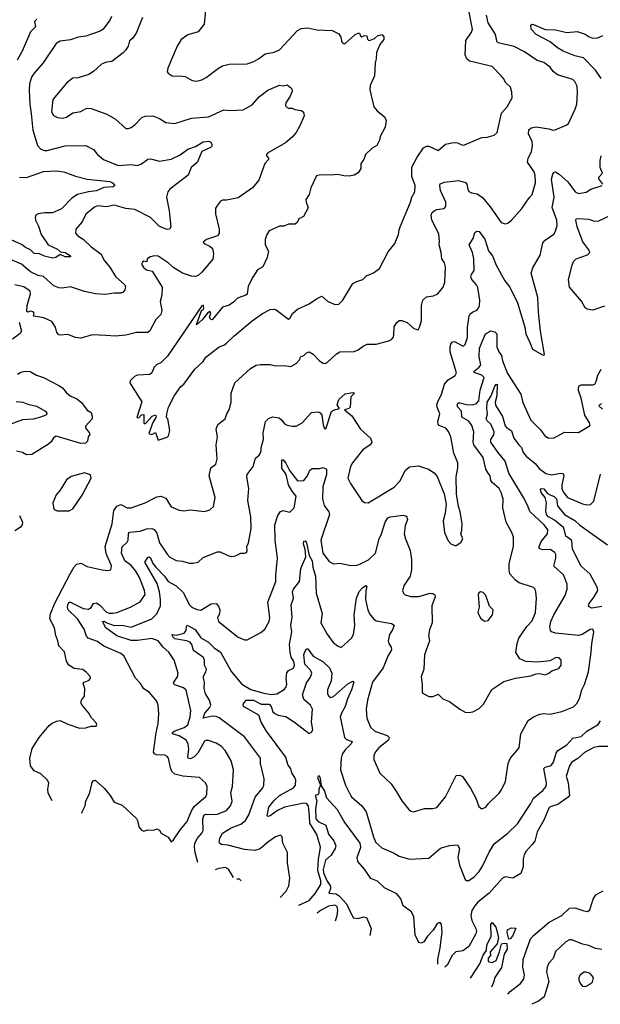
# Model space of a CAD drawing. Extents: x 2133489 to 2292442, y 756223 to 916462.
# Tile 66 of 256: x 2142902 to 2147403, y 821747 to 829380. Entities that reach past the tile are written whole.
import ezdxf

# ---------------------------------------------------------------- set-up
doc = ezdxf.new("R2010")
doc.units = 0

msp = doc.modelspace()

# ---------------------------------------------------------------- linework, layer by layer
at = {"layer": '0CON20XD'}
for points in [[(2144347.5, 829505), (2144332, 829345), (2144285, 829286.7), (2144205, 829262), (2144154, 829225), (2144122, 829175), (2144051.2, 829005), (2144046.4, 828976.4), (2144053.9, 828963.9), (2144084.3, 828944.3), (2144165, 828942.5), (2144185, 828938), (2144237.7, 828907.7), (2144275, 828904.2), (2144315, 828914.3), (2144348.3, 828931.7), (2144443.8, 829005), (2144475, 829020.8), (2144525, 829035.8), (2144665, 829038), (2144717.5, 829055), (2144754.4, 829075.6), (2144805, 829114.2), (2144875, 829127.1), (2144915, 829145.7), (2145056, 829295), (2145085, 829311.4), (2145135, 829316), (2145205, 829301.9), (2145325, 829296), (2145375, 829270), (2145391.2, 829245), (2145400, 829205), (2145415, 829193.8), (2145426.2, 829195), (2145502, 829265), (2145525, 829276.2), (2145535.9, 829275.9), (2145543.9, 829253.9), (2145555, 829246.7), (2145575, 829256.2), (2145593.3, 829253.3), (2145599.3, 829229.3), (2145605, 829220), (2145615, 829217.5), (2145653.3, 829235), (2145675, 829253.8), (2145710, 829265), (2145725, 829247.5), (2145725.8, 829225), (2145695, 829187.5), (2145668.8, 829125), (2145666.2, 829075), (2145658, 829045), (2145653.8, 828945), (2145619.5, 828870.5), (2145616, 828835), (2145648, 828705), (2145672.4, 828672.4), (2145733, 828623), (2145742.5, 828595), (2145734.1, 828545.9), (2145697.5, 828475), (2145692, 828445), (2145670, 828405), (2145634, 828385), (2145583.3, 828335), (2145570, 828295), (2145546.7, 828265), (2145546.9, 828225), (2145525, 828192.9), (2145495.3, 828174.7), (2145455, 828167.7), (2145415, 828168.9), (2145365, 828180), (2145314.1, 828174.1), (2145235, 828176.2), (2145201.7, 828168.3), (2145160, 828075), (2145146.7, 828025), (2145121.2, 827985), (2145122, 827965), (2145138.3, 827921.7), (2145102, 827855), (2145066.2, 827835), (2145052.3, 827807.7), (2145037.5, 827795), (2144985, 827793.3), (2144950.7, 827779.3), (2144915, 827780), (2144835, 827743.3), (2144818, 827715), (2144806.2, 827675), (2144806.2, 827635), (2144830, 827585), (2144821.2, 827535), (2144786.7, 827465), (2144745, 827440.8), (2144710.5, 827385), (2144671.9, 827315), (2144665, 827252.5), (2144655, 827243.3), (2144589.3, 827220.7), (2144559.5, 827190.5), (2144525, 827166.7), (2144475, 827150), (2144395, 827053.3), (2144382.5, 827055), (2144373.6, 827073.6), (2144382.5, 827105), (2144375, 827117.5), (2144357.5, 827105), (2144317.7, 827052.3), (2144273.3, 827013.3), (2144312.5, 827125), (2144325.9, 827134.1), (2144330, 827145), (2144326.4, 827166.4), (2144315, 827162.5), (2144048.9, 826771.1), (2143995, 826718.8), (2143963.9, 826706.1), (2143943.6, 826686.4), (2143925, 826642.5), (2143911.2, 826628.8), (2143815, 826623.8), (2143792.5, 826615), (2143759.3, 826580.7), (2143756.7, 826565), (2143762.3, 826552.3), (2143847.7, 826417.7), (2143810, 826295), (2143825, 826293.3), (2143845, 826317.5), (2143865, 826320), (2143863.3, 826253.3), (2143875, 826247.5), (2143930, 826305), (2143955, 826317.5), (2143960, 826305), (2143956.7, 826295), (2143934.1, 826255.9), (2143901.7, 826171.7), (2143926.2, 826163.8), (2143955, 826180), (2143975, 826120), (2144045, 826143.3), (2144056.7, 826155), (2144066.7, 826195), (2144050, 826285), (2144040, 826295), (2144043.3, 826325), (2144056, 826375), (2144103, 826467), (2144150, 826535), (2144173.8, 826555), (2144259.5, 826670.5), (2144325, 826730), (2144345, 826762.5), (2144447.5, 826842.5), (2144485, 826856.7), (2144505, 826871.2), (2144563, 826927), (2144704.5, 827045.5), (2144785, 827102), (2144845, 827132), (2144875, 827136), (2144889.7, 827129.7), (2144985, 827057.5), (2144995, 827062.5), (2145018.1, 827101.9), (2145054.6, 827135.4), (2145145, 827178.1), (2145203, 827217), (2145245, 827236), (2145288.3, 827198.3), (2145345, 827172.5), (2145375, 827173.3), (2145406.2, 827205), (2145485, 827333.8), (2145515, 827350.8), (2145562.5, 827365), (2145590, 827395), (2145645, 827416.7), (2145690.3, 827449.7), (2145758.8, 827581.2), (2145811.2, 827645), (2145838.6, 827715), (2145845, 827750)], [(2145845, 827750), (2145850.8, 827775), (2145932.9, 827965), (2145941.4, 828005), (2145965.6, 828045), (2145968.6, 828095), (2145943.3, 828165), (2145943, 828237), (2145982.2, 828315), (2146033.7, 828386.3), (2146055, 828400), (2146075, 828400), (2146145, 828366.7), (2146204.4, 828415.6), (2146265, 828428.9), (2146295, 828425.6), (2146335, 828406.9), (2146350.9, 828409.1), (2146484.2, 828465.8), (2146525, 828468.8), (2146580, 828485), (2146602.5, 828505), (2146638.6, 828655), (2146682.5, 828705), (2146720, 828775), (2146717.7, 828817.7), (2146706.1, 828856.1), (2146670.6, 828890.6), (2146652, 828925), (2146633.8, 828943.8), (2146565, 829017.1), (2146388.3, 829058.3), (2146369.4, 829075), (2146356.4, 829106.4), (2146361.7, 829218.3), (2146406, 829284), (2146413.5, 829305), (2146382.5, 829465)], [(2143613.5, 829405), (2143600, 829375), (2143549.5, 829305), (2143525, 829289.6), (2143415, 829251.9), (2143356.3, 829243.7), (2143295, 829224.3), (2143215, 829214.4), (2143184.4, 829195), (2143084.7, 829045.3), (2143012.9, 828965), (2142994.4, 828935), (2142978, 828882), (2142974.1, 828834.1), (2142979.6, 828725), (2142991.9, 828651.9), (2143003.5, 828523.5), (2143040, 828405), (2143066.7, 828376.7), (2143095, 828365.6), (2143115, 828365.6), (2143255, 828402.9), (2143415, 828405.5), (2143475, 828373.8), (2143505.6, 828335.6), (2143551.2, 828295), (2143665, 828249.6), (2143765, 828257.8), (2143815, 828248.9), (2143845, 828262.5), (2143895, 828299.1), (2143915, 828300), (2143985, 828282.9), (2144075, 828298.9), (2144147, 828333), (2144204.3, 828375.7), (2144265, 828397.1), (2144325, 828432.7), (2144369.1, 828439.1), (2144381.8, 828431.8), (2144391.1, 828415), (2144390.9, 828399.1), (2144381.7, 828388.3), (2144313.1, 828356.9), (2144276.5, 828273.5), (2144230, 828235), (2144208, 828175), (2144065, 828066.7), (2144049.4, 828045), (2144040.9, 828005), (2144060.8, 827899.2), (2144073.8, 827775), (2144062.5, 827755), (2144045, 827752.5), (2143985, 827776.4), (2143915, 827846.4), (2143795, 827908.1), (2143725.4, 827915.4), (2143635, 827940.6), (2143575, 827929.5), (2143505, 827937.5), (2143482.4, 827927.6), (2143415, 827872), (2143386.6, 827813.4), (2143336.2, 827755), (2143333.8, 827725), (2143353.3, 827705), (2143395, 827678.6), (2143455, 827620), (2143531.4, 827565), (2143559.8, 827509.8), (2143601.5, 827461.5), (2143645, 827390), (2143715.7, 827325), (2143722.5, 827305), (2143717.9, 827285), (2143705, 827268.2), (2143685, 827259.1), (2143635, 827259.4), (2143565, 827250), (2143490, 827255), (2143405, 827271.8), (2143295, 827308.2), (2143231.7, 827298.3), (2143205, 827300.6), (2143165.3, 827315.3), (2143085, 827390), (2143045, 827397.8), (2142985, 827424.5), (2142915, 827483.6), (2142825.7, 827524.3)], [(2143854.5, 829395.5), (2143804, 829275), (2143775.8, 829234.2), (2143753.9, 829216.1), (2143742, 829175), (2143724.5, 829145.5), (2143705, 829123.8), (2143616.7, 829055), (2143575, 829050), (2143535, 829034.2), (2143475, 828978.8), (2143437.5, 828955), (2143355, 828928.8), (2143315, 828925.8), (2143295, 828914.2), (2143265, 828888), (2143159.3, 828760.7), (2143147.1, 828665), (2143165, 828636), (2143195, 828621.9), (2143233.2, 828616.8), (2143265, 828622.9), (2143315, 828658.8), (2143375, 828669.2), (2143410.8, 828689.2), (2143425, 828693.8), (2143455, 828690), (2143576.3, 828646.3), (2143645, 828608.6), (2143725, 828536.7), (2143745, 828536.2), (2143765, 828543.3), (2143794.3, 828565.7), (2143849.7, 828620.3), (2143875, 828630.8), (2143935, 828633.8), (2143985, 828614.2), (2144035, 828581.9), (2144105, 828574.3), (2144233.6, 828616.4), (2144365, 828625.8), (2144485, 828680.8), (2144535, 828675.6), (2144635, 828681.5), (2144705, 828718.6), (2144760, 828785), (2144825, 828833.1), (2144915, 828871.4), (2144945, 828866.7), (2144975.9, 828875.9), (2145002.5, 828855), (2145012.5, 828842.5), (2145013.3, 828825), (2144997.5, 828787.5), (2144966, 828735), (2144963.8, 828715), (2144968.8, 828705), (2144985, 828694), (2145015, 828693.8), (2145035, 828682.9), (2145086.7, 828676.7), (2145102.1, 828662.1), (2145106.4, 828635), (2145075, 828557.8), (2145045, 828504.6), (2145015, 828468.2), (2144962.5, 828425), (2144824.3, 828345), (2144815.8, 828335), (2144816, 828325), (2144832, 828305), (2144830, 828295), (2144801.8, 828265), (2144754.6, 828135.4), (2144708, 828075), (2144595, 827999.2), (2144505, 827981.2), (2144475, 827981.2), (2144458.3, 827971.7), (2144435, 827942.5), (2144420.7, 827919.3), (2144420, 827875), (2144448.6, 827755), (2144449.2, 827725), (2144434.2, 827705), (2144350, 827675), (2144324.2, 827655), (2144332, 827645), (2144375.8, 827625), (2144397.1, 827605), (2144404.2, 827565), (2144397.9, 827522.1), (2144315, 827421.4), (2144285, 827397.1), (2144265, 827390), (2144235, 827391.2), (2144165, 827414.3), (2144096.4, 827456.4), (2144052, 827495), (2143975, 827546), (2143945, 827550), (2143915, 827541.2), (2143890, 827525), (2143888.3, 827501.7), (2143865, 827507.5), (2143855, 827500), (2143846.7, 827485), (2143863.8, 827455), (2143885, 827440), (2143929.5, 827429.5), (2144007.4, 827307.4), (2144004.5, 827245), (2143990.4, 827195), (2144003, 827125), (2143995.3, 827095), (2143958.5, 827055), (2143911.7, 826968.3), (2143895.5, 826954.5), (2143806.1, 826953.9), (2143724.7, 826935.3), (2143644, 826926), (2143569.5, 826930.5), (2143465, 826937.1), (2143375, 826910), (2143335, 826916.7), (2143275, 826938.1), (2143215, 826932.9), (2143205, 826937.1), (2143190, 826955), (2143179.7, 826995), (2143151.3, 827041.3), (2143087.6, 827067.6), (2143011.7, 827081.7), (2143007.5, 827085), (2143013.3, 827105), (2143005, 827115.8), (2142985, 827120), (2142965, 827112.5), (2142957, 827117), (2142960.9, 827165), (2142986.5, 827255), (2142982.5, 827275), (2142935, 827310), (2142865, 827325.6)], [(2143035.3, 829384.7), (2143015.8, 829365), (2143024.4, 829325), (2142986.7, 829285), (2142920, 829135), (2142881.5, 829065)], [(2143153.1, 823325.1), (2143122.5, 823385), (2143120, 823415), (2143127.7, 823462.3), (2143118, 823485), (2143065, 823533.3), (2143015, 823556.7), (2142986, 823595), (2142980, 823655), (2142999.5, 823729.5), (2143052, 823815), (2143131.4, 823908.6), (2143152.4, 823927.6), (2143186.8, 823943.2), (2143215, 823947.5), (2143275, 823919.2), (2143365, 823888.8), (2143415, 823890), (2143457, 823903), (2143495, 823903.3), (2143500, 823915), (2143495, 823930), (2143458.3, 823968.3), (2143438.6, 824005), (2143386.2, 824065), (2143376.2, 824085), (2143380, 824105), (2143403.8, 824136.2), (2143405.9, 824195.9), (2143393.3, 824235), (2143402.5, 824245), (2143440.8, 824259.2), (2143451.2, 824275), (2143450, 824285), (2143419.7, 824319.7), (2143391.2, 824341.2), (2143325, 824351.1), (2143282.9, 824375), (2143265, 824406.7), (2143249.2, 824479.2), (2143205.7, 824525), (2143198.1, 824565), (2143181.6, 824605), (2143171.5, 824665), (2143136.3, 824736.3), (2143141, 824775), (2143174.6, 824855.4), (2143293.6, 825085), (2143325, 825137.1), (2143345, 825158.8), (2143375, 825167.1), (2143425, 825140.8), (2143540, 825115), (2143585, 825110), (2143607.5, 825115), (2143613.3, 825145), (2143570.9, 825240.9), (2143564.6, 825295), (2143619.1, 825470.9), (2143632, 825575), (2143655, 825609.5), (2143685, 825620.6), (2143735, 825596.5), (2143765, 825595.5), (2143874.5, 825635.5), (2143965, 825681.1), (2143995, 825686.7), (2144035, 825671.2), (2144075, 825603.8), (2144138, 825578), (2144175, 825572), (2144225, 825580), (2144335, 825566), (2144375, 825581.2), (2144403.3, 825605), (2144418, 825675), (2144372, 825845), (2144384, 825905), (2144421.2, 825935), (2144433.8, 825975), (2144425.7, 826085), (2144435.7, 826145), (2144426, 826205), (2144439.2, 826240.8), (2144493.8, 826285), (2144507.5, 826325), (2144527.1, 826355), (2144540.6, 826415), (2144541.9, 826485), (2144568.6, 826565), (2144691.4, 826675), (2144735, 826701.5), (2144767.9, 826707.9), (2144845, 826705.8), (2144885, 826696), (2144955, 826698.8), (2145005, 826692.5), (2145045, 826714.4), (2145072.5, 826745), (2145080, 826765), (2145105, 826777.1), (2145125, 826798), (2145145, 826804.2), (2145176.4, 826786.4), (2145225, 826734), (2145255, 826716.2), (2145270, 826715), (2145285, 826721.2), (2145355, 826788), (2145385, 826804.2), (2145495, 826807.1), (2145525, 826819.2), (2145565, 826850), (2145595, 826863.3), (2145665, 826863.8), (2145765, 826891.2), (2145785, 826901.2), (2145796.2, 826915), (2145803.8, 826935), (2145805, 827000), (2145827, 827033), (2145845, 827047.5), (2145865, 827047.5), (2145905, 827033.3), (2145956.4, 826986.4), (2145990, 826975), (2146002.5, 826995), (2146015.8, 827045), (2146017.1, 827165), (2146027.5, 827205), (2146055, 827232), (2146111.2, 827238.8), (2146144.3, 827255.7), (2146186.2, 827305), (2146198.8, 827345), (2146202.5, 827465), (2146194.2, 827494.2), (2146173.8, 827525), (2146168.9, 827575), (2146153.6, 827635), (2146156.6, 827663.4), (2146150.7, 827720.7), (2146098.1, 827825), (2146092.2, 827865), (2146100, 827885), (2146115, 827898.6), (2146135, 827907.1), (2146192.5, 827915), (2146205, 827932.5), (2146205.4, 827965), (2146164.4, 828055), (2146158, 828095), (2146162, 828108), (2146195, 828119.2), (2146305, 828134.3), (2146358.3, 828118.3), (2146369.2, 828105), (2146375.8, 828065), (2146385, 828048.8), (2146405, 828037.5), (2146448.9, 828028.9), (2146490.8, 828000.8), (2146549.8, 827929.8), (2146635, 827806.7), (2146665, 827796.2), (2146687, 827803), (2146714.2, 827825.8), (2146794, 827915), (2146851.7, 827998.3), (2146876.1, 828023.9), (2146901.8, 828115), (2146898.8, 828175), (2146889.5, 828199.5), (2146839.1, 828275), (2146843.2, 828306.7), (2146870.8, 828355), (2146877.7, 828405), (2146875.4, 828435), (2146847.3, 828495), (2146848.9, 828525), (2146868.1, 828541.9), (2146905, 828547.9), (2147005, 828534.2), (2147035, 828524.3), (2147054.3, 828525.7), (2147138.9, 828561.1), (2147158, 828575), (2147208.5, 828685), (2147220.9, 828725), (2147226.4, 828816.4), (2147222.9, 828865), (2147205, 828901.2), (2147191.2, 828915), (2147071.7, 828951.7), (2147037.4, 828977.4), (2147015, 829011.2), (2146965, 829048), (2146915, 829063.3), (2146815, 829130.9), (2146735, 829171.1), (2146611.1, 829201.1), (2146600.9, 829210.9), (2146597.6, 829232.4), (2146588.9, 829268.9), (2146532.7, 829355), (2146520, 829415)], [(2147410, 828925), (2147365, 828989.1), (2147274.2, 829084.2), (2147205, 829098.7), (2147115.1, 829135.1), (2147070.6, 829160.6), (2147015, 829207.1), (2146905, 829265.4), (2146868.2, 829305), (2146865, 829337.5), (2146875, 829344), (2146885, 829341.1), (2146975, 829303.3), (2147055, 829300.7), (2147145, 829281.2), (2147225, 829288.9), (2147285, 829268.1), (2147316, 829246), (2147345, 829236.2), (2147385, 829237.9), (2147422.6, 829257.4)], [(2147422.5, 828105), (2147391.2, 828145), (2147392, 828158), (2147420.7, 828189.3), (2147402.9, 828235), (2147402.4, 828287.6), (2147410, 828325)], [(2142899.1, 828159.1), (2142955, 828155.3), (2143085, 828202.7), (2143185, 828208.2), (2143245, 828199.5), (2143335, 828167.1), (2143424.6, 828144.6), (2143600, 828125), (2143622.5, 828115), (2143638.1, 828095), (2143627.3, 828082.7), (2143555, 828080), (2143498.3, 828051.7), (2143435, 828045.2), (2143348.9, 828025), (2143305.4, 827995), (2143225, 827913.6), (2143155, 827882.7), (2143095, 827882.7), (2143045, 827874.3), (2143026.2, 827865), (2143021.2, 827845), (2143024, 827825), (2143048.3, 827778.3), (2143069.1, 827715), (2143122, 827635), (2143195, 827600.3), (2143219.1, 827579.1), (2143255, 827575.3), (2143288.1, 827555), (2143299.2, 827540.8), (2143255, 827540.6), (2143215, 827558.8), (2143182.9, 827537.1), (2143155, 827532.2), (2143095, 827546.4), (2143055, 827564.5), (2143015, 827566.2), (2142986, 827596), (2142946.2, 827615), (2142922, 827635), (2142808.1, 827685)], [(2143385.2, 823226.7), (2143383.1, 823235), (2143409.4, 823285), (2143414.5, 823325.5), (2143442.4, 823377.6), (2143462.4, 823467.6), (2143475, 823483.3), (2143485.9, 823485.9), (2143559.1, 823419.1), (2143603.8, 823365), (2143633.3, 823315), (2143695, 823290.8), (2143806.6, 823186.6), (2143815, 823172.5), (2143825, 823122.5), (2143845, 823096.2), (2143865, 823088.8), (2143895, 823100), (2143943, 823097), (2143965, 823107.5), (2143985, 823097.5), (2143997.5, 823075), (2144053.9, 823043.9), (2144075, 823007.5), (2144095, 823022.5), (2144148.3, 823101.7), (2144200.6, 823165), (2144234.3, 823245.7), (2144256.9, 823283.1), (2144345, 823358.8), (2144351.4, 823375), (2144354, 823435), (2144341.2, 823465), (2144295, 823504), (2144166.2, 823516.2), (2144105, 823532.2), (2144082.2, 823552.2), (2144069.8, 823579.8), (2144054.5, 823654.5), (2144045, 823668.8), (2144027.3, 823677.3), (2143961.3, 823681.3), (2143947.8, 823687.8), (2143940.4, 823700.4), (2143959.6, 823850.4), (2143975.6, 823925), (2143981.2, 823998.8), (2143974.4, 824065), (2143965, 824096.2), (2143909.2, 824165), (2143863.8, 824193.8), (2143837.1, 824235), (2143799.2, 824275), (2143709.7, 824449.7), (2143685, 824467.1), (2143555, 824523.3), (2143505, 824560), (2143432.5, 824585), (2143420.8, 824600.8), (2143400.7, 824655), (2143349.2, 824735), (2143278.6, 824805), (2143271.1, 824825), (2143273.8, 824846.2), (2143285, 824864.2), (2143295, 824865.5), (2143395, 824814.6), (2143435, 824810.5), (2143455, 824824.2), (2143475, 824854.2), (2143495, 824858.5), (2143520, 824845), (2143575, 824786.5), (2143595, 824779.2), (2143625, 824778.8), (2143655, 824784.5), (2143761.2, 824825), (2143835, 824866.2), (2143874.2, 824925), (2143870.6, 824955), (2143830.7, 825055), (2143802.7, 825105), (2143765, 825148.5), (2143716, 825186), (2143691.1, 825245), (2143696.8, 825293.3), (2143735, 825329.2), (2143743.3, 825345), (2143745.6, 825394.4), (2143753.5, 825406.5), (2143834.7, 825415.3), (2143885, 825432.2), (2143925, 825434.4), (2143945, 825428.1), (2143965, 825400), (2143986.4, 825325), (2144045, 825237.1), (2144065, 825213.3), (2144115, 825187.1), (2144165, 825181.4), (2144215, 825167.5), (2144245, 825167.5), (2144285, 825173.8), (2144325, 825210), (2144435, 825255.8), (2144455.6, 825255.6), (2144515, 825225.8), (2144545, 825219.2), (2144575, 825224), (2144615, 825244.2), (2144645, 825243.3), (2144659.4, 825250.6), (2144665.5, 825265), (2144662.9, 825295), (2144676.7, 825325), (2144695.6, 825435), (2144694.4, 825525), (2144671.7, 825651.7), (2144678.1, 825745), (2144663.1, 825835), (2144665.6, 825855), (2144710.8, 825915), (2144729.5, 825980.5), (2144757.2, 826002.8), (2144772.2, 826025), (2144775.4, 826074.6), (2144790.8, 826125), (2144789.5, 826175), (2144806.9, 826265), (2144830.9, 826289.1), (2144865, 826300), (2144914.6, 826294.6), (2144933.1, 826275), (2144955, 826247.5), (2144975.6, 826235.6), (2145015, 826228.1), (2145045, 826230), (2145090.8, 826255), (2145164, 826335), (2145215, 826340), (2145232.4, 826332.4), (2145244.3, 826315), (2145255, 826240), (2145265, 826210), (2145275, 826207.5), (2145318.6, 826341.4), (2145335, 826352.9), (2145380, 826365), (2145363.8, 826395), (2145375.7, 826434.3), (2145425, 826480), (2145485, 826488.8), (2145497.5, 826485), (2145470, 826455), (2145463.1, 826376.9), (2145453.1, 826366.9), (2145420, 826355), (2145478.1, 826308.1), (2145545, 826205.6), (2145621.4, 826135), (2145632.5, 826105), (2145618.6, 826085), (2145561.9, 826045), (2145480.8, 825945), (2145467.5, 825915), (2145447.1, 825825), (2145466, 825785), (2145555, 825653.3), (2145575, 825636.7), (2145603.8, 825633.8), (2145806.2, 825755), (2145848.7, 825801.3), (2145892.4, 825887.6), (2145925, 825914.3), (2145995, 825921.4), (2146071.2, 825895), (2146115, 825866), (2146137.6, 825837.6), (2146192.5, 825705), (2146208, 825625), (2146201.2, 825555), (2146183.8, 825495), (2146196.2, 825405), (2146225, 825340), (2146245, 825317.5), (2146275, 825303.3), (2146285, 825302.5), (2146323, 825327), (2146337.5, 825355), (2146321.2, 825395), (2146330.7, 825419.3), (2146332.5, 825475), (2146318, 825565), (2146303.8, 825605), (2146287.5, 825705), (2146285.7, 825835.7), (2146298.9, 825905), (2146299.4, 825945), (2146268.3, 826018.3), (2146244.4, 826145), (2146227.2, 826187.2), (2146205, 826214.4), (2146155, 826233.5), (2146145.6, 826245), (2146143.8, 826265), (2146160, 826325), (2146138.8, 826375), (2146136.7, 826395), (2146145.2, 826424.8), (2146172.7, 826475), (2146195.8, 826554.2), (2146223, 826587), (2146277.6, 826622.4), (2146287.8, 826642.2), (2146238.1, 826805), (2146238.1, 826841.9), (2146245.5, 826864.5), (2146257.8, 826882.2), (2146274.2, 826885.8), (2146335, 826852.5), (2146345, 826852), (2146355, 826861.2), (2146372.5, 826915), (2146374.5, 826995), (2146385.5, 827084.5), (2146395, 827100.8), (2146413.6, 827113.6), (2146445, 827127.5), (2146457.8, 827142.2), (2146466.4, 827165), (2146468.5, 827205), (2146455, 827304.2), (2146444.2, 827325), (2146407.4, 827365), (2146400.7, 827385), (2146403.9, 827405), (2146424.7, 827435.3), (2146421.6, 827525), (2146413.6, 827575), (2146386.9, 827635), (2146417.8, 827682.2), (2146430.3, 827729.7), (2146445, 827741.1), (2146465, 827737.8), (2146508.1, 827678.1), (2146536.9, 827586.9), (2146568.8, 827548.8), (2146595.9, 827475.9), (2146664.4, 827355), (2146701.4, 827305), (2146762, 827185), (2146818.8, 826995), (2146826.2, 826945), (2146856.1, 826876.1), (2146877.5, 826825), (2146955, 826782.5), (2146965, 826780), (2146970, 826785), (2146940, 826965), (2146923, 827113), (2146918.6, 827225), (2146867.5, 827415), (2146880, 827455), (2146937.1, 827555), (2146958.9, 827651.1), (2146975, 827670), (2147042, 827718), (2147055, 827740), (2147068.1, 827785), (2147065.5, 827825), (2147030.9, 827925), (2147046.1, 828005), (2147025.5, 828144.5), (2147035, 828182.5), (2147045, 828197.5), (2147055, 828200), (2147085, 828182.5), (2147152.4, 828122.4), (2147208, 828045), (2147235, 828032.5), (2147295, 828043.8), (2147330, 828065), (2147417.5, 828095)], [(2147435, 827158.8), (2147345, 827127.9), (2147301.2, 827135), (2147285, 827146), (2147257.9, 827197.9), (2147164.6, 827305), (2147157.7, 827365), (2147184.3, 827475.7), (2147196.7, 827505), (2147215, 827526.7), (2147303.9, 827556.1), (2147321.2, 827575), (2147314, 827595), (2147267.3, 827657.3), (2147224.7, 827775), (2147213.3, 827826.7), (2147215, 827836.2), (2147230.3, 827839.7), (2147315, 827832.2), (2147355, 827819.1), (2147390.7, 827819.3), (2147535, 827886.5)], [(2142897.5, 827035), (2142916.3, 826966.3), (2142904.1, 826945.9), (2142845, 826903.3)], [(2144283.6, 822845.6), (2144263.1, 822925), (2144256.8, 822965), (2144260, 822995), (2144280, 823035), (2144314.6, 823075), (2144324.1, 823095), (2144320.8, 823185), (2144331.1, 823215), (2144348, 823222), (2144405, 823217.2), (2144435, 823221.9), (2144505, 823250.5), (2144536.9, 823285), (2144548.7, 823321.3), (2144539.3, 823389.3), (2144552.9, 823435), (2144560, 823565), (2144541.1, 823635), (2144495.3, 823715.3), (2144465, 823747.1), (2144425, 823771.9), (2144365, 823791.4), (2144345, 823792.9), (2144335, 823787.1), (2144283.7, 823695), (2144255, 823665.9), (2144225, 823649.6), (2144211.8, 823651.8), (2144204.6, 823664.6), (2144213.3, 823725), (2144207, 823765), (2144192, 823795), (2144137.8, 823827.8), (2144086, 823845), (2144087.1, 823855), (2144100, 823865), (2144176.8, 823893.2), (2144205.2, 823914.8), (2144222.5, 823975), (2144228.5, 824025), (2144191.2, 824181.2), (2144171.1, 824201.1), (2144105, 824223.9), (2144094.5, 824235), (2144095.6, 824245), (2144125.4, 824285), (2144130.4, 824315), (2144099.2, 824415), (2144057.1, 824477.1), (2144015, 824515.5), (2143975, 824565.4), (2143925, 824583.8), (2143815, 824566.2), (2143765, 824568.5), (2143655, 824602.8), (2143570.5, 824665), (2143543.3, 824715), (2143555, 824716.5), (2143577.5, 824705), (2143635, 824683.5), (2143696.7, 824686.7), (2143765, 824670.5), (2143925.6, 824734.4), (2143964.6, 824775), (2143992.5, 824835), (2143994.2, 824885), (2143986.9, 824945), (2143968.3, 825008.3), (2143872.2, 825175), (2143895, 825210), (2143905, 825215.7), (2143915, 825208.6), (2143934, 825165), (2143956.7, 825135), (2144025.2, 825065.2), (2144053.8, 825023.8), (2144115, 824990), (2144169.5, 824939.5), (2144219.4, 824845), (2144236.4, 824826.4), (2144275, 824806.9), (2144305, 824803.5), (2144385, 824851.2), (2144424, 824854), (2144443.2, 824833.2), (2144453.5, 824805), (2144450, 824775), (2144435.8, 824745), (2144443.8, 824715), (2144595, 824592), (2144645, 824572.5), (2144665, 824572.5), (2144770.9, 824629.1), (2144802, 824655), (2144835.8, 824715), (2144841.4, 824745), (2144824.4, 824865), (2144888.1, 825025), (2144887.5, 825075), (2144900.4, 825205), (2144882, 825345), (2144880, 825465), (2144901.9, 825535), (2144925, 825568), (2144945, 825574), (2144995, 825562), (2145028.6, 825595), (2145046.5, 825685), (2145013.5, 825725), (2144984.7, 825775), (2144968.2, 825855), (2144933.4, 825903.4), (2144935, 825967.5), (2144945, 825968), (2144965, 825942.9), (2144994.7, 825884.7), (2145055, 825804.4), (2145105, 825808), (2145134.3, 825845), (2145152.1, 825887.9), (2145168.3, 825901.7), (2145225, 825900), (2145255, 825908.8), (2145281.2, 825895), (2145281.2, 825855), (2145252.7, 825757.3), (2145248.8, 825665), (2145261.9, 825615), (2145299.2, 825565), (2145303.1, 825545), (2145237.6, 825345), (2145253.3, 825245), (2145300.8, 825180.8), (2145335, 825161.4), (2145385, 825165.8), (2145469.3, 825149.3), (2145515, 825152.5), (2145535, 825155.8), (2145605, 825191.9), (2145660.9, 825245), (2145688.8, 825355), (2145707.5, 825395), (2145735, 825485.7), (2145755, 825518.6), (2145773.6, 825526.4), (2145875, 825539.4), (2145901.7, 825531.7), (2145909.2, 825505), (2145890.5, 825455), (2145883.2, 825393.2), (2145892.9, 825355), (2145930, 825265), (2145939.4, 825195), (2145940.6, 825115), (2145928.1, 825065), (2145881.9, 824995), (2145870, 824955), (2145876.2, 824935), (2145891.2, 824921.2), (2145935, 824907.1), (2145997.5, 824907.5), (2146085, 824934.4), (2146105, 824932.9), (2146121.4, 824921.4), (2146122.9, 824905), (2146097.8, 824835), (2146099.4, 824705), (2146078.8, 824651.2), (2146072.5, 824605), (2146080, 824565), (2146040, 824455), (2146036.2, 824345), (2146013.8, 824285), (2146023.3, 824225), (2146022.3, 824162.3), (2146075, 824133.3), (2146106.4, 824133.6), (2146145, 824150), (2146182.5, 824115), (2146234.2, 824094.2), (2146315, 824034), (2146355, 824012), (2146385, 824008), (2146415, 824013.8), (2146465, 824041.2), (2146498, 824075), (2146563, 824187), (2146655, 824250), (2146745, 824275.6), (2146865, 824294.2), (2146905, 824310), (2146935, 824310.8), (2146975, 824301.2), (2147005, 824313.3), (2147028.3, 824331.7), (2147080.7, 824349.3), (2147098.8, 824375), (2147098.8, 824415), (2147085, 824433.3), (2147060, 824435), (2147011.2, 824408.8), (2146965, 824404.3), (2146915, 824399.4), (2146825, 824404.3), (2146780, 824425), (2146748.6, 824475), (2146757.8, 824545), (2146771.8, 824585), (2146835, 824675.6), (2146875, 824718.6), (2146901.8, 824785), (2146907.8, 824895), (2146904.2, 824945), (2146897.5, 824965), (2146885, 824978), (2146773.3, 825015), (2146745, 825036.2), (2146702.9, 825085), (2146695.6, 825115), (2146697.3, 825165), (2146730.5, 825295), (2146729.1, 825369.1), (2146717.5, 825405), (2146672.5, 825485), (2146647.1, 825595), (2146649.2, 825665), (2146635.7, 825715), (2146618, 825745), (2146565, 825791.2), (2146555, 825807.5), (2146549.4, 825845), (2146534, 825864), (2146516.4, 825895), (2146496.3, 825986.3), (2146423.2, 826085), (2146418.9, 826105), (2146422.2, 826185), (2146407, 826235), (2146385, 826266.7), (2146329.7, 826299.7), (2146326.7, 826345), (2146298.8, 826375), (2146294.6, 826395), (2146301.6, 826408.4), (2146315, 826410.8), (2146365, 826396.7), (2146415, 826395.3), (2146444.7, 826405.3), (2146460.8, 826425), (2146471.3, 826508.7), (2146501.8, 826605), (2146485.2, 826625.2), (2146424.4, 826645.6), (2146425.6, 826655), (2146464.2, 826685.8), (2146476.8, 826705), (2146464, 826765), (2146466, 826834), (2146513.8, 826945), (2146555, 826966.6), (2146585, 826959.6), (2146601.8, 826945), (2146600.7, 826845), (2146616.9, 826805), (2146636.5, 826776.5), (2146645.3, 826735), (2146685, 826637.1), (2146787.9, 826477.9), (2146801.7, 826411.7), (2146865.7, 826275), (2146940.2, 826200.2), (2146972.5, 826155), (2147005.5, 826135.5), (2147045, 826138.1), (2147125, 826182.5), (2147235, 826180), (2147323.8, 826235), (2147320.8, 826255), (2147283.5, 826315), (2147254.7, 826445), (2147234.1, 826505), (2147233.1, 826526.9), (2147239.8, 826540.2), (2147255, 826548.2), (2147345, 826548.9), (2147360, 826555), (2147372.2, 826575), (2147383.6, 826625), (2147408.8, 826671.2)], [(2142885, 826633.1), (2142911.8, 826648.3), (2142945, 826656.1), (2142983.1, 826653.1), (2143032.9, 826622.9), (2143085, 826605.3), (2143205.7, 826545), (2143234.2, 826525), (2143265, 826486.2), (2143292.7, 826462.7), (2143345, 826441.9), (2143382.1, 826412.1), (2143425, 826353.8), (2143455.6, 826335.6), (2143464.2, 826305), (2143463.8, 826285), (2143410.7, 826229.3), (2143411.2, 826215), (2143444.2, 826175), (2143445.8, 826165), (2143431.4, 826145), (2143427.9, 826112.1), (2143412.4, 826097.6), (2143375, 826094.7), (2143185, 826150), (2143165, 826138.8), (2143145, 826106.2), (2143125, 826088), (2142995, 826009.2), (2142955.7, 826005.7), (2142924.3, 826024.3), (2142875.8, 826035.8)], [(2144921.2, 822575.3), (2144968.5, 822625), (2144989.2, 822665), (2144996.9, 822725), (2144977, 822843), (2144978.6, 822925), (2144942.5, 822995), (2144938, 823045), (2144925, 823058.8), (2144885, 823045.7), (2144825.7, 823005), (2144765, 822952.5), (2144725, 822938.2), (2144645, 822946.2), (2144515, 822979.6), (2144467.5, 822985), (2144453.1, 822993.1), (2144447.5, 823005), (2144452.5, 823035), (2144474.2, 823075), (2144540.8, 823115), (2144616, 823144), (2144653, 823173), (2144677.9, 823215), (2144726.7, 823353.3), (2144785.6, 823425), (2144794.3, 823445), (2144796.7, 823495), (2144770, 823615), (2144767.5, 823655), (2144645, 823821.1), (2144448.6, 823968.6), (2144425, 823979.4), (2144395, 823982), (2144324.6, 823964.6), (2144336.7, 824005), (2144374.5, 824045), (2144382.7, 824065), (2144374.6, 824104.6), (2144342.2, 824155), (2144331.9, 824195), (2144333.3, 824245), (2144324.4, 824285), (2144345.6, 824325), (2144348.9, 824345), (2144335.7, 824375), (2144334.3, 824415), (2144325.6, 824435), (2144250.4, 824490.4), (2144235.3, 824535.3), (2144223.1, 824553.1), (2144195.6, 824565.6), (2144105, 824581.2), (2144090, 824595), (2144083.3, 824615), (2144115, 824608.7), (2144177, 824623), (2144193.5, 824645), (2144194.2, 824675.8), (2144200, 824685), (2144262.6, 824652.6), (2144307.3, 824587.3), (2144365, 824555.3), (2144409.5, 824509.5), (2144458, 824478), (2144545, 824325.5), (2144625, 824227.7), (2144695, 824188.6), (2144795, 824158), (2144855, 824148.2), (2144896.4, 824153.6), (2144953, 824187), (2144965, 824202.5), (2144972.3, 824227.7), (2144968.6, 824275), (2144973.6, 824316.4), (2144985.6, 824334.4), (2145025, 824354), (2145031.5, 824375), (2145028.2, 824405), (2145007.2, 824437.2), (2144998.3, 824475), (2144992.4, 824535), (2145012.5, 824635), (2145004.8, 824685), (2145013.2, 824745), (2145006.2, 824845), (2145023.5, 824895), (2145017.8, 824945), (2145024.4, 824965.6), (2145071.2, 825025), (2145082.1, 825125), (2145121.5, 825215), (2145114.5, 825274.5), (2145102.2, 825315), (2145105, 825336), (2145115, 825338.8), (2145125.8, 825324.2), (2145147.2, 825227.2), (2145169.3, 825185), (2145174.6, 825135), (2145195, 825066.7), (2145200, 824935), (2145246.8, 824776.8), (2145235.6, 824705), (2145286, 824616), (2145332.8, 824552.8), (2145365, 824526.2), (2145395, 824512.5), (2145475, 824586.2), (2145489.4, 824615), (2145499.3, 824685), (2145495.3, 824765), (2145512, 824895), (2145535, 824948), (2145558.8, 824975), (2145585, 824992.5), (2145592.5, 824982.5), (2145585.6, 824954.4), (2145583.2, 824885), (2145600, 824805), (2145615, 824773.3), (2145644.7, 824734.7), (2145665, 824720.5), (2145785, 824698.5), (2145804.2, 824685), (2145795.6, 824655), (2145768.6, 824615), (2145758.6, 824565), (2145762.5, 824545), (2145781.4, 824515), (2145784.4, 824495), (2145756.7, 824445), (2145719.5, 824355), (2145638.2, 824245), (2145597.5, 824105), (2145588.6, 824035), (2145594.2, 823965), (2145622, 823895), (2145655.6, 823865.6), (2145751.7, 823831.7), (2145766.7, 823815), (2145761.4, 823795), (2145685.7, 823735), (2145660, 823705), (2145646.2, 823675), (2145648, 823645), (2145695, 823538.8), (2145781.2, 823455), (2145824.4, 823394.4), (2145863.4, 823323.4), (2145915, 823258.8), (2145935, 823243.8), (2145955, 823238.8), (2146040, 823265), (2146105, 823264), (2146135, 823274), (2146202.5, 823355), (2146285, 823520), (2146315, 823523.8), (2146335, 823513.8), (2146397.5, 823422.5), (2146438, 823345), (2146460.3, 823280.3), (2146485, 823261.2), (2146515.7, 823274.3), (2146536.2, 823305), (2146620, 823385), (2146640.8, 823415), (2146667.1, 823475), (2146688, 823615), (2146705, 823653.3), (2146774, 823735), (2146788, 823845), (2146844.1, 823945.9), (2146885, 823976.7), (2146935, 823997.5), (2146965, 824002.5), (2147015, 823997.5), (2147105, 824016.5), (2147195, 824053.5), (2147221.7, 824078.3), (2147241.5, 824118.5), (2147260.9, 824185), (2147282.1, 824225), (2147312.7, 824325), (2147333.4, 824476.6), (2147337.4, 824545), (2147352.9, 824632.9), (2147345.7, 824655.7), (2147325, 824652.5), (2147262.5, 824615), (2147235, 824605.4), (2147055, 824623.1), (2147025, 824634), (2147016.2, 824645), (2147011.4, 824675), (2147019.1, 824715), (2147042.1, 824765), (2147130, 824915), (2147145.7, 824965), (2147147.1, 825005), (2147117.2, 825077.2), (2147042.6, 825142.6), (2147059.5, 825205), (2147058.1, 825235), (2147050.2, 825250.2), (2147015, 825271.5), (2146955, 825269.5), (2146929.4, 825279.4), (2146928.9, 825295), (2146945, 825335.6), (2146994.4, 825395), (2146996.7, 825425), (2146968.2, 825465), (2146856.8, 825566.8), (2146841.3, 825611.3), (2146808.2, 825675), (2146694, 825864), (2146665, 825956.9), (2146607.6, 826027.6), (2146555.8, 826105), (2146555.8, 826125), (2146577.8, 826162.2), (2146579.6, 826185), (2146555, 826243.5), (2146525, 826269.5), (2146517.3, 826285), (2146529.4, 826325), (2146522.8, 826365), (2146527, 826415), (2146557.4, 826465), (2146585, 826540), (2146595, 826552.5), (2146605, 826553.3), (2146600, 826465), (2146589.3, 826415), (2146591.5, 826391.5), (2146645, 826304.5), (2146665, 826232.5), (2146675, 826218.5), (2146715, 826191.4), (2146732.1, 826135), (2146772.8, 826082.8), (2146792.8, 826062.8), (2146806.5, 826025), (2146828.1, 825995), (2146898.9, 825938.9), (2146929.9, 825899.9), (2146982.2, 825862.2), (2147025, 825851.8), (2147095.5, 825865.5), (2147115, 825862.5), (2147121.8, 825845), (2147105.4, 825775), (2147104.6, 825745), (2147115, 825720), (2147150, 825675), (2147265, 825626.2), (2147298.3, 825618.3), (2147327.7, 825622.3), (2147352.3, 825647.7), (2147405, 825857.5)], [(2142875, 826420.3), (2142925, 826413.5), (2142965, 826398.7), (2143031.9, 826385), (2143101.9, 826345), (2143113.6, 826325), (2143105, 826313.1), (2143055, 826294.7), (2143005, 826283.9), (2142922.9, 826277.1), (2142805.3, 826234.7)], [(2147419.5, 826359.5), (2147395.7, 826385), (2147398, 826395), (2147415, 826403.3)], [(2143285, 825572), (2143315, 825586.7), (2143385.5, 825695), (2143457.1, 825825), (2143450.7, 825850.7), (2143405, 825868), (2143300.3, 825839.7), (2143265, 825812), (2143216.2, 825733.8), (2143185, 825696.2), (2143157.5, 825635), (2143166.7, 825585), (2143192.1, 825572.1), (2143285, 825572)], [(2147415, 824830.6), (2147337.3, 824817.3), (2147311.7, 824831.7), (2147315.8, 824855), (2147355.2, 824904.8), (2147384.5, 824955), (2147382.5, 824975), (2147325, 825081.3), (2147254.7, 825144.7), (2147187.8, 825275), (2147182.8, 825342.8), (2147136.8, 825375), (2147120.7, 825440.7), (2147048.8, 825498.8), (2147002.3, 825525), (2146985, 825543.3), (2146981.4, 825575), (2146986.2, 825635), (2146974.7, 825675), (2146945.5, 825715), (2146940.3, 825739.7), (2146944.2, 825745.8), (2146965, 825742.5), (2146995, 825705.5), (2147015.6, 825695.6), (2147045, 825682.9), (2147063.4, 825665), (2147071.4, 825611.4), (2147125, 825542.8), (2147207, 825497), (2147245, 825461.8), (2147459.8, 825309.8)], [(2142901.4, 825535), (2142923.5, 825485), (2142920.9, 825465), (2142905, 825444.5), (2142865, 825416.9)], [(2146505, 824717.5), (2146535, 824722.5), (2146566.7, 824765), (2146572.5, 824805), (2146543, 824833), (2146516, 824915), (2146495, 824938.8), (2146475, 824943.8), (2146462.3, 824937.7), (2146456.2, 824925), (2146463.3, 824825), (2146453.9, 824783.9), (2146475, 824740), (2146505, 824717.5)], [(2145064.3, 822514.5), (2145065, 822515.6), (2145145, 822552.2), (2145191.9, 822605), (2145237.5, 822675), (2145237, 822705), (2145214.1, 822785), (2145219.3, 822870.8), (2145233.5, 822965), (2145205, 823064), (2145150.3, 823150.3), (2145147.4, 823202.6), (2145140.7, 823285), (2145125, 823303.9), (2145105, 823307.5), (2144955, 823274.7), (2144900.4, 823249.6), (2144845, 823208.6), (2144825, 823203.8), (2144819.3, 823209.3), (2144833.5, 823275), (2144872.4, 823325), (2144916.4, 823365), (2145025.5, 823425), (2145039.2, 823445), (2145043.8, 823483.8), (2145036, 823506), (2145011.4, 823541.4), (2145003.6, 823573.6), (2144981.2, 823605), (2144965, 823662.5), (2144815.9, 823865), (2144774.7, 823935), (2144755, 823989.1), (2144637.1, 824055), (2144633.8, 824075), (2144657.5, 824105), (2144715, 824104.3), (2144775, 824073.9), (2144835, 824073.1), (2144850.9, 824055), (2144864.8, 824014.8), (2144880.4, 824000.4), (2144905, 823989.1), (2144965, 823976.9), (2145032.9, 823935), (2145145, 823846), (2145165, 823856), (2145174.4, 823875), (2145165.2, 823935.2), (2145171.2, 824035), (2145156.1, 824065), (2145105, 824109.1), (2145093.4, 824146.6), (2145125, 824238.6), (2145157.3, 824282.7), (2145167.2, 824315), (2145156.7, 824336.7), (2145113.5, 824385), (2145104.3, 824455), (2145109.2, 824475), (2145125, 824502.5), (2145135, 824502.5), (2145176, 824445), (2145252, 824405), (2145305, 824354.2), (2145322.7, 824315), (2145315.4, 824255), (2145298.6, 824211.4), (2145288.6, 824185), (2145288.6, 824155), (2145297.5, 824135), (2145315, 824125.6), (2145335, 824134.4), (2145445, 824231.9), (2145485, 824252.5), (2145492.5, 824245), (2145474.6, 824185), (2145442.2, 824115), (2145425.9, 824055), (2145396.7, 824005), (2145386.8, 823975), (2145420.6, 823815), (2145435, 823799.6), (2145478.6, 823785), (2145471.5, 823765), (2145425, 823720.5), (2145402.2, 823685), (2145394.1, 823655), (2145387.9, 823565), (2145426.7, 823445), (2145462.7, 823372.7), (2145475.3, 823355.3), (2145555.4, 823285.4), (2145588.1, 823238.1), (2145644.4, 823045), (2145661.9, 823001.9), (2145710.3, 822960.3), (2145805, 822920), (2145845, 822894.3), (2145925, 822872.9), (2146075, 822878.8), (2146165, 822957.9), (2146235, 822978.9), (2146295, 822983.8), (2146310.8, 822955), (2146299.4, 822885), (2146311.1, 822825), (2146355.9, 822715.9), (2146365, 822706.7), (2146385, 822706.2), (2146425, 822734.2), (2146463, 822777), (2146491.2, 822818.8), (2146542.3, 822927.7), (2146580.2, 822989.8), (2146685.4, 823074.6), (2146761.4, 823145), (2146838.1, 823265), (2146865.8, 823305), (2146884.2, 823345), (2146956.7, 823403.3), (2146984.3, 823435), (2146987.5, 823465), (2146965.5, 823574.5), (2146974.7, 823585.3), (2147013.8, 823595), (2147028.1, 823605), (2147040, 823625), (2147061.1, 823695), (2147074.4, 823715), (2147145, 823758.6), (2147190.7, 823809.3), (2147255, 823822.2), (2147299.2, 823865), (2147386.2, 823915), (2147405.6, 823944.4)], [(2147483.4, 823746.6), (2147395, 823746.3), (2147352.7, 823737.3), (2147281.4, 823698.6), (2147228.1, 823651.9), (2147182.1, 823625), (2147165.2, 823594.8), (2147137.9, 823515), (2147155.2, 823465.2), (2147164.4, 823365), (2147155, 823351.7), (2147075, 823296.7), (2147015, 823276.7), (2147003.6, 823266.4), (2146965.2, 823175), (2146912.7, 823085), (2146895, 823012.9), (2146875, 822986.4), (2146827.8, 822935), (2146812.1, 822905), (2146805.3, 822875), (2146806.2, 822813.8), (2146787.7, 822762.3), (2146725, 822726.2), (2146665, 822734.2), (2146645, 822724.3), (2146541.5, 822608.5), (2146455, 822540), (2146430, 822510), (2146406.2, 822473.8), (2146398.4, 822435), (2146406.4, 822396.4), (2146439.6, 822335), (2146442.9, 822315), (2146437.4, 822292.6), (2146383.8, 822195), (2146337.3, 822162.7), (2146283.3, 822155), (2146255.6, 822124.4), (2146215, 822050), (2146197.5, 822033.9)], [(2146142.9, 822057.1), (2146143.4, 822093.4), (2146162.7, 822185), (2146176.3, 822306.3), (2146172.5, 822365), (2146165, 822378.8), (2146150.5, 822379.5), (2146135, 822368), (2146108, 822322), (2146064.4, 822275), (2146035, 822232), (2146015, 822220), (2145996.1, 822226.1), (2145967.8, 822285), (2145958.1, 822425), (2145938.6, 822465), (2145875, 822510), (2145858, 822565), (2145825, 822604), (2145730.6, 822650.6), (2145675, 822701.4), (2145623.5, 822723.5), (2145575.4, 822795), (2145523.1, 822855), (2145518.4, 822885), (2145546.6, 822965), (2145541.9, 822995), (2145418.1, 823165), (2145365, 823254), (2145282.9, 823345), (2145264.7, 823404.7), (2145241.7, 823441.7), (2145235, 823498.8), (2145225, 823515.8), (2145215, 823516.2), (2145210.6, 823505), (2145233.3, 823445), (2145220, 823415), (2145222, 823385), (2145215, 823374), (2145193.3, 823365), (2145205.7, 823325), (2145195.5, 823265), (2145198.5, 823185), (2145215.4, 823165.4), (2145276.2, 823136.2), (2145295, 823066.4), (2145337.5, 823015), (2145351.9, 822975), (2145348.2, 822955), (2145316.4, 822903.6), (2145273.2, 822865), (2145255, 822792.9), (2145256.7, 822765), (2145285, 822701.2), (2145312.1, 822662.1), (2145312.3, 822645), (2145298.3, 822608.3), (2145355, 822604.2), (2145379.2, 822589.2), (2145436, 822526), (2145486.6, 822416.6), (2145525, 822413), (2145566.4, 822426.4), (2145590, 822420), (2145626.1, 822335), (2145617.6, 822279.9)], [(2144558.6, 822729), (2144521.2, 822795), (2144497.9, 822807.9), (2144445, 822798.9), (2144418.4, 822788.5)], [(2144618.4, 822703.6), (2144605, 822716.2), (2144584.7, 822717.9)], [(2146686.8, 821826.4), (2146705, 821847.3), (2146785, 821907.3), (2146810.4, 821945), (2146815.6, 821975), (2146801.8, 822035), (2146804.5, 822094.5), (2146862.7, 822255), (2146885, 822280.6), (2147007.3, 822382.7), (2147105, 822435.7), (2147165, 822491.9), (2147205, 822494.4), (2147275, 822471.9), (2147305, 822466), (2147321.7, 822478.3), (2147347.2, 822562.8), (2147370, 822595), (2147425, 822625.6)], [(2145349.2, 822393.7), (2145362.5, 822435), (2145368.5, 822475), (2145362.5, 822505), (2145344.5, 822514.5), (2145295, 822508.1), (2145235, 822475.3), (2145207.6, 822453.8)], [(2146398, 821948.9), (2146468.3, 822061.7), (2146495, 822129.2), (2146520.6, 822165), (2146521.1, 822181.1), (2146525, 822210), (2146557.5, 822275), (2146554.2, 822365.8), (2146565, 822380), (2146592.5, 822345), (2146613.8, 822265), (2146602.5, 822215), (2146550, 822155), (2146552.5, 822125), (2146534.1, 822105.9), (2146535, 822080), (2146565, 822070), (2146595, 822087.5), (2146622.7, 822155), (2146636.2, 822215), (2146658.5, 822221.5), (2146677.4, 822217.4), (2146681.4, 822175), (2146658.8, 822135), (2146638.1, 822031.9), (2146584.4, 821955), (2146574.4, 821915), (2146560, 821880.2)], [(2146695, 822253.1), (2146680.6, 822305), (2146683.3, 822325), (2146711.3, 822338.7), (2146747.6, 822337.6), (2146722.2, 822275), (2146705, 822255.5), (2146695, 822253.1)], [(2147415, 822171.4), (2147365, 822180.6), (2147315, 822203.5), (2147265, 822212.1), (2147183, 822247), (2147165, 822246.9), (2147135, 822230.6), (2147055, 822156), (2147037.1, 822102.9), (2147005, 822065.7), (2146990.5, 822035), (2146985.5, 821995), (2147004.4, 821925), (2146967.1, 821805), (2146925, 821770.8), (2146873.7, 821747.1)], [(2147285, 821885.6), (2147305, 821893.5), (2147341.7, 821918.3), (2147349.4, 821955), (2147325, 821986.9), (2147295, 821996.9), (2147275, 821995.6), (2147246.4, 821973.6), (2147237.1, 821955), (2147236.9, 821935), (2147249.4, 821905), (2147265, 821888.6), (2147285, 821885.6)]]:
    msp.add_lwpolyline(points, dxfattribs=at)

doc.saveas('drawing.dxf')
